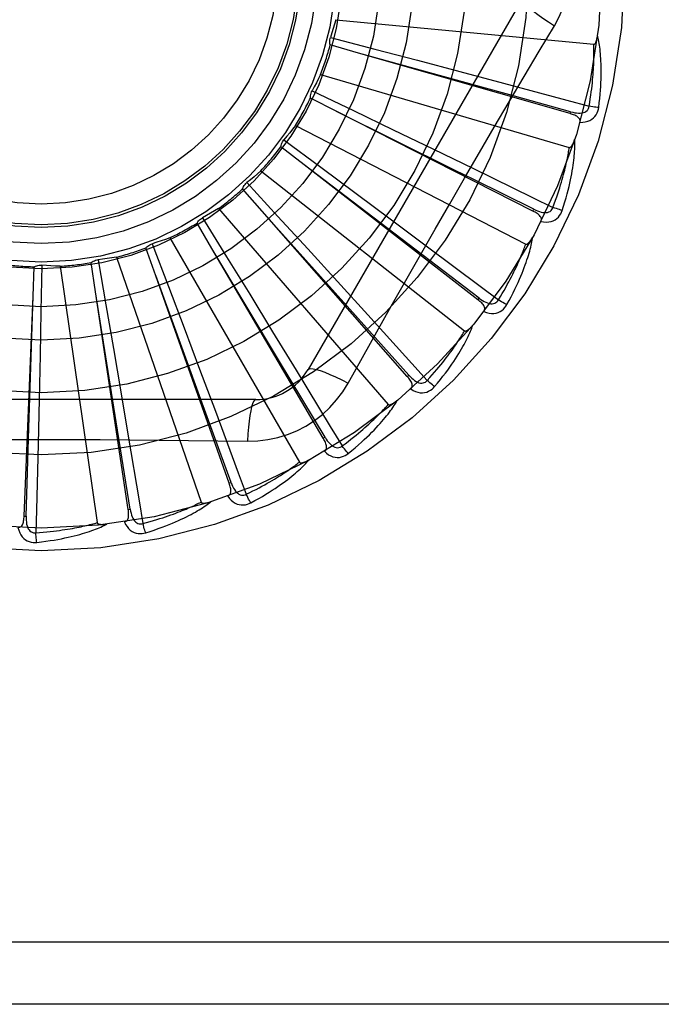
# Model space of a CAD drawing. Header units: inches. Extents: x 0 to 176, y 0 to 114.
# Tile 30 of 102: x 41.002 to 41.312, y 30.365 to 30.839. Entities that reach past the tile are written whole.
import ezdxf

# ---------------------------------------------------------------- set-up
doc = ezdxf.new("R2010")
doc.units = ezdxf.units.IN
doc.header["$LTSCALE"] = 9.6962962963
doc.header["$MEASUREMENT"] = 0
doc.linetypes.add('HIDDEN', pattern=[0.2, 0.1, -0.1])
doc.layers.add('DOOR_ASSEMBLY', color=7, linetype='CONTINUOUS')

msp = doc.modelspace()

# ---------------------------------------------------------------- linework, layer by layer
at = {"layer": 'DOOR_ASSEMBLY', "color": 8, "linetype": 'HIDDEN'}
for p, q in [((41.2449182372, 30.8499252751), (41.1414762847, 30.6707585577)), ((41.1548352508, 30.8394614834), (41.2792381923, 30.8275824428)), ((41.1522815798, 30.8309413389), (41.1736467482, 30.8253222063)), ((41.165839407, 30.8233236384), (41.1521358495, 30.827265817)), ((41.1736467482, 30.8253222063), (41.1942340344, 30.8198796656)), ((41.2678385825, 30.7941381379), (41.165839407, 30.8233236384)), ((41.1942340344, 30.8198796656), (41.2147253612, 30.8144371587)), ((41.1475278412, 30.8130290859), (41.2674345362, 30.7778213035)), ((41.2147253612, 30.8144371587), (41.2357430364, 30.8088262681)), ((41.1552790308, 30.7951003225), (41.1425691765, 30.8015646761)), ((41.1434078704, 30.8051461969), (41.1633235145, 30.7955852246)), ((41.2499115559, 30.7471387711), (41.1552790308, 30.7951003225)), ((41.1633235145, 30.7955852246), (41.1825087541, 30.7863448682)), ((41.2678387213, 30.7941380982), (41.2681024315, 30.7950607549)), ((41.1353501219, 30.7884572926), (41.2464268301, 30.7311932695)), ((41.1825087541, 30.7863448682), (41.2015997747, 30.7771227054)), ((41.1395681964, 30.7693856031), (41.1283114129, 30.7781384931)), ((41.1298127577, 30.7814965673), (41.1475590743, 30.7683393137)), ((41.2015997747, 30.7771227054), (41.221175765, 30.7676355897)), ((41.1564590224, 30.7565569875), (41.1395221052, 30.7694206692)), ((41.2234138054, 30.7043814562), (41.1395681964, 30.7693856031)), ((41.1475590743, 30.7683393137), (41.1646488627, 30.7556351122)), ((41.1187422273, 30.7666341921), (41.2169743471, 30.6893835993)), ((41.1119876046, 30.7608472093), (41.1269231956, 30.7445692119)), ((41.1192747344, 30.7471088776), (41.1098778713, 30.7578339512)), ((41.2240016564, 30.7051399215), (41.1564590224, 30.7565569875)), ((41.1646488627, 30.7556351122), (41.1816495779, 30.7429666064)), ((41.0905766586, 30.7439444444), (41.1021617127, 30.7251340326)), ((41.0983044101, 30.7483485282), (41.1801415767, 30.6539034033)), ((41.161615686, 30.6998375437), (41.1192361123, 30.7471520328)), ((41.1893030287, 30.6674115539), (41.1192747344, 30.7471088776)), ((41.1269231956, 30.7445692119), (41.1412998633, 30.7288603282)), ((41.2499116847, 30.7471387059), (41.2503452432, 30.7479947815)), ((41.095132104, 30.729075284), (41.0879347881, 30.7413849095)), ((41.1816495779, 30.7429666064), (41.1990763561, 30.7299461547)), ((41.0747753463, 30.7342611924), (41.1372597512, 30.6260350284)), ((41.0663537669, 30.7313991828), (41.0741695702, 30.7107362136)), ((41.0490054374, 30.7248813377), (41.0898787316, 30.6067857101)), ((41.0680128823, 30.7159366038), (41.0632752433, 30.7293858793)), ((41.1277617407, 30.6746451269), (41.0951023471, 30.7291249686)), ((41.1488120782, 30.6375652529), (41.095132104, 30.729075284)), ((41.1021617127, 30.7251340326), (41.1133056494, 30.7069882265)), ((41.1412998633, 30.7288603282), (41.1555958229, 30.7132033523)), ((41.008837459, 30.7060493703), (41.0094377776, 30.7202960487)), ((41.0130440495, 30.7210209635), (41.0126203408, 30.6989332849)), ((41.0219260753, 30.7205479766), (41.0397109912, 30.596851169)), ((41.0388972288, 30.7081677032), (41.03679049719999, 30.7222705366)), ((41.0401944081, 30.7236648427), (41.043958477, 30.7018961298)), ((41.0897518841, 30.6563148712), (41.0679930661, 30.7159910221)), ((41.1034044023, 30.6159212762), (41.0680128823, 30.7159366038)), ((41.0741695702, 30.7107362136), (41.0816780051, 30.6908093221)), ((41.1555958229, 30.7132033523), (41.1702435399, 30.6971201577)), ((41.0045218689, 30.6000446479), (41.008837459, 30.7060493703)), ((41.0068600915, 30.6426188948), (41.0088392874, 30.7061072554)), ((41.0489598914, 30.6455092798), (41.0388880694, 30.7082248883)), ((41.0547211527, 30.6032618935), (41.0388972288, 30.7081677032)), ((41.1133056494, 30.7069882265), (41.1243801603, 30.6889086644)), ((41.043958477, 30.7018961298), (41.0475600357, 30.6809083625)), ((41.2234139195, 30.7043813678), (41.2240016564, 30.7051399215)), ((41.0126203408, 30.6989332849), (41.0121848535, 30.6776431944)), ((41.19002379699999, 30.6680450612), (41.161615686, 30.6998375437)), ((41.0816780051, 30.6908093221), (41.08913080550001, 30.6709606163)), ((41.1243801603, 30.6889086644), (41.1357194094, 30.6703440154)), ((41.0121848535, 30.6776431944), (41.01172677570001, 30.6564463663)), ((41.0475600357, 30.6809083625), (41.051121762, 30.6600078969)), ((41.1496397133, 30.6380509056), (41.1277617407, 30.6746451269)), ((41.1608065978, 30.6641978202), (41.1677096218, 30.6765730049)), ((41.08913080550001, 30.6709606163), (41.0967517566, 30.6505854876)), ((41.1893031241, 30.6674114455), (41.19002379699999, 30.6680450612)), ((41.051121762, 30.6600078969), (41.0547489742, 30.6385586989)), ((41.1162172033, 30.6561752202), (40.9093332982, 30.6561752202)), ((41.01172677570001, 30.6564463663), (41.011229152, 30.6346983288)), ((41.1043089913, 30.6162415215), (41.0897518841, 30.6563148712)), ((41.0556700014, 30.603405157), (41.0489598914, 30.6455092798)), ((41.0054806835, 30.6000057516), (41.0068600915, 30.6426188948)), ((41.1488121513, 30.6375651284), (41.1496397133, 30.6380509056)), ((41.1034044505, 30.6159211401), (41.1043089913, 30.6162415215)), ((41.0547211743, 30.6032617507), (41.0556700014, 30.603405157)), ((41.0045218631, 30.6000445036), (41.0054806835, 30.6000057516)), ((41.4962752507, 30.3945086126), (40.4042752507, 30.3945086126)), ((41.4962752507, 30.3645086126), (40.4342752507, 30.3645086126))]:
    msp.add_line(p, q, dxfattribs=at)
for points in [[(41.2602651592, 30.8364651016), (41.2626085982, 30.8408232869), (41.264540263, 30.8453448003), (41.2660546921, 30.8500210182), (41.2671423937, 30.8548014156), (41.2677968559, 30.859634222), (41.2680169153, 30.8645086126)], [(41.2449180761, 30.8499249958), (41.2448550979, 30.8493569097), (41.2451849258, 30.8485725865), (41.2458886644, 30.8476020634), (41.2469533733, 30.8464505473), (41.248380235, 30.8451182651), (41.2501595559, 30.8436222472), (41.2522676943, 30.8419834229), (41.2546782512, 30.8402256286), (41.2573705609, 30.8383678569), (41.2602668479, 30.8364640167)], [(41.1548352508, 30.8394614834), (41.1542441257, 30.8373133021), (41.1536214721, 30.8351772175), (41.1529672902, 30.8330532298), (41.1522815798, 30.8309413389)], [(41.2385183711, 30.7998431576), (41.2529739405, 30.824255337), (41.2602651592, 30.8364651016)], [(41.1521358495, 30.827265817), (41.1520145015, 30.8278751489), (41.1519519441, 30.8284905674), (41.1519485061, 30.8291180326), (41.152002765, 30.8297422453), (41.152113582, 30.8303479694), (41.1522815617, 30.8309412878)], [(41.2792381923, 30.8275824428), (41.2794103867, 30.8275986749), (41.2795695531, 30.8276549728), (41.2797152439, 30.8277552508), (41.279848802, 30.827887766), (41.2799709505, 30.8280430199), (41.2800831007, 30.8282181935), (41.2801864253, 30.8284071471), (41.2802823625, 30.8286103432), (41.2803726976, 30.8288264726), (41.2804575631, 30.8290547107), (41.2805376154, 30.8292939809), (41.2806130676, 30.8295437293), (41.2806842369, 30.8298026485), (41.2807514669, 30.830071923), (41.280815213, 30.830351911), (41.2808754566, 30.8306437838), (41.2809325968, 30.8309486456), (41.2809858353, 30.8312670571), (41.2810344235, 30.8316000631), (41.2810786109, 30.8319473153)], [(41.2816371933, 30.7971163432), (41.2819077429, 30.7993287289), (41.2821375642, 30.801449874), (41.2823293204, 30.8034771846), (41.2824859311, 30.8054164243), (41.2826097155, 30.8072715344), (41.2827033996, 30.8090458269), (41.2827692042, 30.8107430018), (41.2828096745, 30.8123661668), (41.2828269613, 30.8139187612), (41.2828235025, 30.815403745), (41.2828014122, 30.8168243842), (41.2827630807, 30.8181834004), (41.2827112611, 30.8194839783), (41.2826464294, 30.8207281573), (41.2825697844, 30.821918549), (41.2824811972, 30.82305669), (41.2823803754, 30.8241444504), (41.282268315, 30.8251834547), (41.2821452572, 30.826175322), (41.2820127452, 30.8271219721), (41.2818718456, 30.8280252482), (41.2817239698, 30.8288870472), (41.2815710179, 30.8297091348), (41.2814123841, 30.8304937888), (41.2812477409, 30.831244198), (41.2810777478, 30.8319593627)], [(41.2770035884, 30.7977222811), (41.2773069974, 30.7995475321), (41.2775828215, 30.8013020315), (41.2778301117, 30.8029843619), (41.2780517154, 30.8045987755), (41.2782496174, 30.8061482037), (41.2784254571, 30.807635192), (41.2785810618, 30.8090624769), (41.2787178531, 30.810432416), (41.278837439, 30.8117475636), (41.2789410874, 30.8130100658), (41.2790302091, 30.8142222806), (41.2791059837, 30.8153861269), (41.2791697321, 30.8165036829), (41.2792224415, 30.8175768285), (41.2792653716, 30.8186075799), (41.2792990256, 30.819597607), (41.2793242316, 30.8205488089), (41.279341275, 30.8214625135), (41.2793505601, 30.8223402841), (41.2793525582, 30.823183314), (41.2793477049, 30.823992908), (41.2793365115, 30.8247702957), (41.2793194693, 30.8255167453), (41.2792970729, 30.8262334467), (41.2792700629, 30.8269222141), (41.2792381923, 30.8275824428)], [(41.2681024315, 30.7950607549), (41.2370047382, 30.8036766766), (41.2270156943, 30.8064477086), (41.1657835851, 30.8233390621)], [(41.1475278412, 30.8130290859), (41.1465408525, 30.8110315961), (41.1455251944, 30.8090519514), (41.144480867, 30.8070901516), (41.1434078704, 30.8051461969)], [(41.2357430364, 30.8088262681), (41.2663373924, 30.8005997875), (41.2770035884, 30.7977222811)], [(41.1425691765, 30.8015646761), (41.1425653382, 30.8021859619), (41.14262038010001, 30.802802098), (41.1427357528, 30.8034188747), (41.1429071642, 30.8040215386), (41.1431306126, 30.8045953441), (41.1434078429, 30.8051461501)], [(41.1677096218, 30.6765730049), (41.1816092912, 30.7012622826), (41.1886023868, 30.7136341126), (41.1956369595, 30.7260034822), (41.2026935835, 30.7383602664), (41.2097984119, 30.750699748), (41.2169303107, 30.7630249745), (41.2241043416, 30.7753196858), (41.231301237, 30.787601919), (41.2385183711, 30.7998431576)], [(41.268102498, 30.7950622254), (41.2691082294, 30.7948062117), (41.2700714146, 30.7946107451), (41.270995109, 30.79447813), (41.2718762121, 30.7944111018), (41.2727149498, 30.7944143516), (41.27350461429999, 30.7944900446), (41.2742427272, 30.7946383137), (41.2749132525, 30.7948668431), (41.2754988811, 30.7951817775), (41.2759970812, 30.7955780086), (41.2763991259, 30.7960549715), (41.2767033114, 30.7965868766), (41.2769050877, 30.7971446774), (41.2770046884, 30.7977264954)], [(41.2725562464, 30.7899464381), (41.273913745, 30.7899928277), (41.2751655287, 30.7901641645), (41.2763199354, 30.7904607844), (41.2773654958, 30.7908791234), (41.27830137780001, 30.7914168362), (41.2791229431, 30.7920632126), (41.2798286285, 30.7928167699), (41.2804183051, 30.7936429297), (41.2808841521, 30.7945182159), (41.2812400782, 30.795408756), (41.2814908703, 30.7962705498), (41.2816371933, 30.7971163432)], [(41.2816371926, 30.7971163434), (41.281019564, 30.7971680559), (41.2803163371, 30.7972420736), (41.2795515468, 30.7973360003), (41.2787345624, 30.7974487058), (41.2778750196, 30.7975790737), (41.2770036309, 30.7977225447)], [(41.2503452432, 30.7479947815), (41.2214400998, 30.7623402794), (41.2121559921, 30.7669516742), (41.1552271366, 30.7951260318)], [(41.272555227, 30.789943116), (41.2726385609, 30.7903976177), (41.2726339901, 30.7908292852), (41.2725367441, 30.7912403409), (41.2723611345, 30.7916241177), (41.272118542, 30.7919722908), (41.2718129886, 30.7922920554), (41.2714498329, 30.7925873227), (41.27103644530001, 30.7928596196), (41.2705800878, 30.7931108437), (41.2700864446, 30.7933437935), (41.2695629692, 30.7935614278), (41.26901161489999, 30.7937651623), (41.2684373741, 30.7939576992), (41.2678385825, 30.7941381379)], [(41.1353501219, 30.7884572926), (41.1340029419, 30.7866826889), (41.1326309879, 30.7849310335), (41.1312342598, 30.7832023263), (41.1298127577, 30.7814965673)], [(41.2640244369, 30.7474517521), (41.2647087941, 30.7495729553), (41.2653358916, 30.7516122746), (41.2659078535, 30.7535666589), (41.2664286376, 30.7554412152), (41.2669012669, 30.7572393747), (41.26732904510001, 30.7589638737), (41.267714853, 30.7606179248), (41.2680617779, 30.762204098), (41.2683725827, 30.7637253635), (41.2686502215, 30.7651841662), (41.2688973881, 30.7665833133), (41.2691169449, 30.7679250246), (41.2693121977, 30.7692119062), (41.26948400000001, 30.7704458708), (41.2696340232, 30.7716292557), (41.2697624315, 30.7727635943), (41.2698692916, 30.7738507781), (41.2699558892, 30.7748922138), (41.2700227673, 30.7758894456), (41.2700718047, 30.7768440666), (41.2701043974, 30.7777576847), (41.2701222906, 30.7786318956), (41.2701276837, 30.7794680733), (41.2701204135, 30.7802685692), (41.2701007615, 30.7810365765), (41.2700691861, 30.7817709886)], [(41.1283114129, 30.7781384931), (41.1284252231, 30.7787492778), (41.1285958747, 30.7793438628), (41.1288258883, 30.7799276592), (41.1291082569, 30.7804869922), (41.1294362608, 30.7810081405), (41.1298127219, 30.7814965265)], [(41.2595892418, 30.7489236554), (41.2602325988, 30.7506585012), (41.2608354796, 30.7523290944), (41.261396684, 30.753934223), (41.2619198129, 30.7554775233), (41.2624073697, 30.7569614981), (41.2628614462, 30.7583883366), (41.2632843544, 30.7597603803), (41.2636779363, 30.7610796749), (41.2640442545, 30.7623484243), (41.2643849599, 30.7635684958), (41.2647018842, 30.764741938), (41.2649965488, 30.7658704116), (41.2652706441, 30.7669557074), (41.2655254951, 30.7679994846), (41.2657627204, 30.7690034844), (41.2659831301, 30.7699692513), (41.2661878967, 30.7708984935), (41.2663775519, 30.7717924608), (41.2665527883, 30.7726526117), (41.26671429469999, 30.7734800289), (41.2668627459, 30.7742759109), (41.2669988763, 30.7750413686), (41.2671234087, 30.7757775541), (41.2672370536, 30.7764855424), (41.2673408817, 30.7771669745), (41.2674345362, 30.7778213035)], [(41.2674345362, 30.7778213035), (41.2676066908, 30.7778046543), (41.2677736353, 30.7778298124), (41.267935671, 30.777900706), (41.2680918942, 30.7780055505), (41.2682412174, 30.778134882), (41.2683844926, 30.7782856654), (41.2685217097, 30.77845165), (41.2686543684, 30.7786330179), (41.2687839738, 30.7788281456), (41.2689104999, 30.7790361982), (41.2690343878, 30.7792559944), (41.2691557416, 30.7794869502), (41.2692746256, 30.7797277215), (41.2693916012, 30.7799794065), (41.2695071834, 30.7802422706), (41.2696215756, 30.7805174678), (41.2697370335, 30.7808110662), (41.2698479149, 30.7811085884), (41.269948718, 30.7813960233), (41.2700412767, 30.7816780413)], [(41.221175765, 30.7676355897), (41.2496603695, 30.7537677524), (41.2595892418, 30.7489236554)], [(41.1187422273, 30.7666341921), (41.1170835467, 30.7651466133), (41.1154048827, 30.7636862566), (41.1137062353, 30.7622531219), (41.1119876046, 30.7608472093)], [(41.1098778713, 30.7578339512), (41.1101052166, 30.7584121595), (41.1103853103, 30.7589637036), (41.1107216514, 30.7594934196), (41.1111047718, 30.7599892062), (41.1115254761, 30.7604388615), (41.1119875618, 30.760847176)], [(41.2503455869, 30.7479962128), (41.2512846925, 30.7475544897), (41.2521934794, 30.7471802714), (41.2530753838, 30.7468752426), (41.2539278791, 30.7466426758), (41.2547520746, 30.7464871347), (41.2555417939, 30.7464120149), (41.2562946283, 30.7464179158), (41.2569962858, 30.7465154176), (41.257630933, 30.7467138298), (41.2581951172, 30.7470086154), (41.2586801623, 30.7474008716), (41.2590795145, 30.7478655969), (41.2593832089, 30.7483751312), (41.2595911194, 30.7489275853)], [(41.2640244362, 30.7474517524), (41.2634277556, 30.7476194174), (41.2627512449, 30.7478251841), (41.2620180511, 30.7480621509), (41.2612371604, 30.748327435), (41.2604178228, 30.7486181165), (41.2595893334, 30.7489239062)], [(41.0879347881, 30.7413849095), (41.0882674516, 30.7419096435), (41.088646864, 30.7423982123), (41.0890773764, 30.7428547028), (41.0895474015, 30.7432690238), (41.090045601, 30.7436309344), (41.0905766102, 30.7439444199)], [(41.0983044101, 30.7483485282), (41.0963941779, 30.7472017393), (41.0944694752, 30.7460854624), (41.0925303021, 30.7449996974), (41.0905766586, 30.7439444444)], [(41.2537490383, 30.7421268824), (41.2539168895, 30.742557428), (41.2539940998, 30.7429821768), (41.2539764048, 30.743404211), (41.25387659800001, 30.7438142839), (41.2537042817, 30.744202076), (41.2534647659, 30.7445738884), (41.2531640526, 30.7449325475), (41.252809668, 30.7452781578), (41.252409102, 30.7456112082), (41.2519684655, 30.7459333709), (41.2514956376, 30.7462461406), (41.250992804, 30.7465505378), (41.2504653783, 30.7468482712), (41.2499115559, 30.7471387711)], [(41.2537506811, 30.742129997), (41.2550924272, 30.74191864), (41.2563540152, 30.7418499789), (41.257543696, 30.7419227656), (41.2586495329, 30.7421356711), (41.25967026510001, 30.7424865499), (41.2605993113, 30.7429657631), (41.2614348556, 30.7435721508), (41.2621702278, 30.7442717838), (41.2627933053, 30.7450430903), (41.2633113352, 30.7458501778), (41.2637206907, 30.7466489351), (41.2640244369, 30.7474517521)], [(41.0747753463, 30.7342611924), (41.0726826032, 30.7334966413), (41.0705814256, 30.7327647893), (41.0684718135, 30.7320656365), (41.0663537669, 30.7313991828)], [(41.2373308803, 30.702017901), (41.2384043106, 30.7039712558), (41.2394060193, 30.7058550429), (41.2403375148, 30.7076658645), (41.2412036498, 30.7094079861), (41.24200804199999, 30.7110842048), (41.2427544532, 30.7126965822), (41.2434463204, 30.7142477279), (41.2440871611, 30.7157395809), (41.2446802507, 30.717174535), (41.2452289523, 30.7185544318), (41.2457364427, 30.7198815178), (41.2462059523, 30.7211574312), (41.2466412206, 30.7223841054), (41.2470434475, 30.7235632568), (41.2474147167, 30.7246968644), (41.2477554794, 30.7257864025), (41.2480661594, 30.7268337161), (41.248348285, 30.727839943), (41.2486026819, 30.7288064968), (41.2488314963, 30.7297345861), (41.2490364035, 30.7306255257), (41.2492194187, 30.7314805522), (41.2493829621, 30.7323005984), (41.2495273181, 30.7330880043), (41.2496533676, 30.7338458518), (41.2497613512, 30.7345729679)], [(41.2464268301, 30.7311932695), (41.2465927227, 30.7311443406), (41.2467614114, 30.7311374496), (41.2469339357, 30.7311763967), (41.2471071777, 30.731249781), (41.2472782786, 30.7313485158), (41.2474475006, 30.7314694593), (41.2476136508, 30.7316064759), (41.2477782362, 30.7317594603), (41.2479424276, 30.7319265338), (41.2481060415, 30.7321068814), (41.2482692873, 30.7322992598), (41.2484321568, 30.7325030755), (41.2485944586, 30.7327169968), (41.248756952, 30.7329419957), (41.2489201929, 30.7331782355), (41.2490845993, 30.7334268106), (41.2492508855, 30.7336884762), (41.2494187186, 30.7339644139), (41.2495879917, 30.7342562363), (41.2497587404, 30.7345634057)], [(41.0632752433, 30.7293858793), (41.0637012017, 30.7298381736), (41.0641662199, 30.7302461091), (41.0646753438, 30.7306128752), (41.0652152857, 30.7309307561), (41.0657729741, 30.7311918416), (41.0663537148, 30.7313991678)], [(41.1990763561, 30.7299461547), (41.2244217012, 30.7109381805), (41.2332543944, 30.7043025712)], [(41.2332543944, 30.7043025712), (41.2342144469, 30.70588431), (41.23512259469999, 30.7074106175), (41.23597743, 30.7088805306), (41.2367831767, 30.7102969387), (41.2375427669, 30.7116618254), (41.2382586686, 30.7129769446), (41.2389335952, 30.7142441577), (41.2395697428, 30.7154651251), (41.2401695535, 30.7166416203), (41.240735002, 30.7177751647), (41.2412682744, 30.7188674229), (41.2417711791, 30.7199197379), (41.2422457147, 30.7209335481), (41.2426934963, 30.721910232), (41.2431164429, 30.7228511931), (41.2435156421, 30.7237577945), (41.2438925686, 30.7246314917), (41.2442479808, 30.7254734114), (41.2445828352, 30.7262848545), (41.2448980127, 30.7270667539), (41.2451944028, 30.7278201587), (41.245472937, 30.7285460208), (41.2457345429, 30.7292453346), (41.2459801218, 30.7299190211), (41.2462110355, 30.7305684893), (41.2464268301, 30.7311932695)], [(41.0490054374, 30.7248813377), (41.0468058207, 30.7245266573), (41.0446041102, 30.7242056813), (41.042400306, 30.7239184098), (41.0401944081, 30.7236648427)], [(41.0094377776, 30.7202960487), (41.0100013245, 30.7205576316), (41.0105846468, 30.7207635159), (41.0111936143, 30.7209147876), (41.0118130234, 30.7210092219), (41.0124277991, 30.7210443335), (41.0130439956, 30.721020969)], [(41.0219260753, 30.7205479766), (41.0196990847, 30.7206159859), (41.0174764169, 30.7207174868), (41.0152580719, 30.7208524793), (41.0130440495, 30.7210209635)], [(41.03679049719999, 30.7222705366), (41.03729435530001, 30.7226340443), (41.0378281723, 30.7229466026), (41.0383975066, 30.7232103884), (41.0389878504, 30.7234203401), (41.0395848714, 30.7235711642), (41.0401943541, 30.7236648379)], [(41.2262331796, 30.6987333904), (41.2264796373, 30.6991247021), (41.2266359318, 30.6995273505), (41.2266984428, 30.699945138), (41.2266780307, 30.7003666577), (41.2265822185, 30.700780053), (41.226417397, 30.7011904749), (41.2261899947, 30.7015995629), (41.2259074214, 30.7020059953), (41.2255771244, 30.7024088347), (41.2252054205, 30.7028085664), (41.2248003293, 30.7032051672), (41.2243641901, 30.7035992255), (41.223902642, 30.7039913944), (41.2234138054, 30.7043814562)], [(41.2240022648, 30.7051412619), (41.2248408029, 30.7045297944), (41.22566234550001, 30.7039903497), (41.2264705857, 30.7035239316), (41.2272636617, 30.7031342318), (41.2280435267, 30.7028255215), (41.2288047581, 30.7026023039), (41.2295451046, 30.7024656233), (41.2302525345, 30.7024285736), (41.2309132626, 30.7025032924), (41.2315230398, 30.7026859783), (41.2320735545, 30.7029793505), (41.2325536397, 30.7033600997), (41.232948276, 30.7038029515), (41.2332569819, 30.7043060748)], [(41.2262356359, 30.698736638), (41.2275131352, 30.6982751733), (41.2287389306, 30.6979689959), (41.2299208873, 30.6978153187), (41.2310470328, 30.6978150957), (41.2321157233, 30.6979664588), (41.2331186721, 30.6982611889), (41.2340538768, 30.6986984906), (41.2349083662, 30.6992463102), (41.2356661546, 30.69988576), (41.2363275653, 30.7005802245), (41.236880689, 30.7012870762), (41.2373308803, 30.702017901)], [(41.2373308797, 30.7020179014), (41.2367767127, 30.7022954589), (41.236151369, 30.7026255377), (41.2354762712, 30.7029969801), (41.2347596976, 30.7034052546), (41.2340101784, 30.7038457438), (41.2332545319, 30.7043028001)], [(41.1702435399, 30.6971201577), (41.1915335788, 30.6736590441), (41.1989508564, 30.6654717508)], [(41.2025212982, 30.6624568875), (41.203945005, 30.6641717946), (41.2052851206, 30.6658319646), (41.206542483, 30.6674337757), (41.2077226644, 30.6689804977), (41.2088297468, 30.6704741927), (41.2098678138, 30.6719161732), (41.2108407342, 30.6733083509), (41.2117523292, 30.6746519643), (41.2126062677, 30.6759487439), (41.2134062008, 30.6771998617), (41.2141556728, 30.6784069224), (41.214858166, 30.6795709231), (41.215517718, 30.6806930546), (41.2161358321, 30.6817747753), (41.2167149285, 30.6828176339), (41.2172557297, 30.6838229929), (41.2177590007, 30.6847925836), (41.2182264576, 30.685727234), (41.2186591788, 30.686628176), (41.21905950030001, 30.6874961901), (41.2194293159, 30.6883322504), (41.2197708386, 30.6891371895), (41.2200866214, 30.6899114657), (41.2203773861, 30.6906573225), (41.2206445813, 30.6913776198), (41.2208882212, 30.6920711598)], [(41.2169743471, 30.6893835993), (41.2171279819, 30.6893041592), (41.2172923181, 30.6892654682), (41.2174690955, 30.689271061), (41.2176530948, 30.689310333), (41.2178397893, 30.6893749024), (41.218028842, 30.6894616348), (41.2182179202, 30.6895647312), (41.2184084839, 30.689683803), (41.21860132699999, 30.6898167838), (41.2187961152, 30.6899629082), (41.2189928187, 30.6901209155), (41.2191913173, 30.6902902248), (41.219391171, 30.6904695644), (41.2195933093, 30.6906597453), (41.2197983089, 30.6908608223), (41.2200067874, 30.6910737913), (41.2202231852, 30.6913035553), (41.2204366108, 30.6915384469), (41.2206364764, 30.6917671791), (41.2208263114, 30.6919935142)], [(41.1989508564, 30.6654717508), (41.2001929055, 30.6668432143), (41.2013734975, 30.6681700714), (41.2024910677, 30.6694516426), (41.2035503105, 30.6706899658), (41.2045544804, 30.6718864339), (41.2055063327, 30.6730423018), (41.2064088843, 30.6741588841), (41.2072646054, 30.6752373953), (41.20807622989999, 30.6762791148), (41.2088459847, 30.6772851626), (41.2095763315, 30.6782567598), (41.2102692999, 30.6791948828), (41.2109271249, 30.6801005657), (41.2115516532, 30.6809748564), (41.2121450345, 30.6818187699), (41.2127085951, 30.6826334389), (41.2132440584, 30.6834200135), (41.2137523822, 30.6841794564), (41.2142347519, 30.6849128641), (41.2146922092, 30.6856209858), (41.2151258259, 30.6863046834), (41.215536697, 30.6869647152), (41.2159259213, 30.6876018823), (41.2162945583, 30.6882169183), (41.2166442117, 30.688810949), (41.2169743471, 30.6893835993)], [(41.1357194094, 30.6703440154), (41.1521846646, 30.6432777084), (41.1579184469, 30.6338346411)], [(41.1414762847, 30.6707585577), (41.1419367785, 30.671097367), (41.1427810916, 30.6712039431), (41.143973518, 30.6710797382), (41.1455030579, 30.6707334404), (41.1473702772, 30.6701638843), (41.1495555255, 30.6693709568), (41.152028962, 30.6683646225), (41.1547564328, 30.6671559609), (41.15771079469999, 30.6657535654), (41.1608065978, 30.6641978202)], [(41.1900246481, 30.6680462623), (41.1907323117, 30.6672871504), (41.1914369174, 30.6666019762), (41.1921422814, 30.6659910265), (41.1928472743, 30.6654582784), (41.1935546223, 30.6650075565), (41.1942598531, 30.6646443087), (41.1949609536, 30.6643699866), (41.1956485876, 30.6641997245), (41.1963115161, 30.6641480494), (41.1969448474, 30.6642120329), (41.1975409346, 30.6643959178), (41.1980844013, 30.6646789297), (41.1985557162, 30.6650390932), (41.1989540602, 30.6654747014)], [(41.1122338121, 30.6361543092), (41.1171680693, 30.6363044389), (41.1220354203, 30.6368886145), (41.1268208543, 30.6379043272), (41.1314912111, 30.6393427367), (41.1360223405, 30.6411963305), (41.1403716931, 30.6434491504), (41.1445001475, 30.6460870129), (41.1483768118, 30.6490838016), (41.15196829, 30.6524106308), (41.1552524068, 30.6560520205), (41.1582014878, 30.6599852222), (41.1608065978, 30.6641978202)], [(41.1910030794, 30.6613326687), (41.1913188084, 30.6616698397), (41.1915482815, 30.6620353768), (41.1916886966, 30.6624337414), (41.1917484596, 30.6628515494), (41.1917326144, 30.6632756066), (41.1916484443, 30.6637098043), (41.1915025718, 30.6641545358), (41.1913020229, 30.6646071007), (41.1910539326, 30.6650651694), (41.1907645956, 30.6655280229), (41.1904418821, 30.6659941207), (41.1900882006, 30.6664635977), (41.1897092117, 30.6669360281), (41.1893030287, 30.6674115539)], [(41.2025212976, 30.662456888), (41.2020296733, 30.6628343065), (41.2014780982, 30.6632767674), (41.2008854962, 30.6637692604), (41.2002591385, 30.6643057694), (41.1996065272, 30.6648801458), (41.19895103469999, 30.6654719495)], [(41.1910055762, 30.66133471), (41.1921726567, 30.6606398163), (41.1933183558, 30.6601071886), (41.1944498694, 30.6597326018), (41.1955556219, 30.6595192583), (41.1966336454, 30.6594656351), (41.1976742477, 30.6595652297), (41.1986753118, 30.6598176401), (41.1996180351, 30.6601938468), (41.2004831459, 30.6606783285), (41.2012640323, 30.6612350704), (41.2019409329, 30.661824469), (41.2025212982, 30.6624568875)], [(41.1162168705, 30.6561752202), (41.1156934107, 30.6559457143), (41.1151790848, 30.6552679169), (41.1146904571, 30.6541732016), (41.1142255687, 30.6526753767), (41.1137852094, 30.6507735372), (41.1133792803, 30.6484845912), (41.1130140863, 30.6458394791), (41.1126970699, 30.6428729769), (41.1124343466, 30.6396124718), (41.1122337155, 30.6361522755)], [(41.1579184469, 30.6338346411), (41.1593976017, 30.6349462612), (41.1608079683, 30.6360257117), (41.1621478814, 30.6370726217), (41.1634223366, 30.6380881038), (41.1646347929, 30.6390729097), (41.1657881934, 30.6400277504), (41.1668857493, 30.6409533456), (41.167930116, 30.6418504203), (41.1689242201, 30.6427197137), (41.1698704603, 30.6435619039), (41.1707714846, 30.644377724), (41.1716294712, 30.6451677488), (41.17244681, 30.6459325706), (41.1732255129, 30.646672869), (41.1739678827, 30.6473892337), (41.1746754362, 30.648082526), (41.1753500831, 30.6487535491), (41.1759929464, 30.6494030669), (41.1766053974, 30.6500319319), (41.1771886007, 30.6506406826), (41.1777437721, 30.6512299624), (41.17827213, 30.6518003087), (41.1787749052, 30.6523523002), (41.1792532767, 30.6528864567), (41.1797090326, 30.6534035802), (41.1801415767, 30.6539034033)], [(41.1608537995, 30.6301985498), (41.1625763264, 30.631613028), (41.1642064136, 30.6329895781), (41.1657441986, 30.6343244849), (41.1671957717, 30.6356199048), (41.1685655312, 30.6368770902), (41.1698577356, 30.6380965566), (41.1710765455, 30.6392794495), (41.1722259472, 30.6404262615), (41.1733098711, 30.6415379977), (41.174332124, 30.6426151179), (41.1752964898, 30.6436585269), (41.1762065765, 30.6446685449), (41.1770665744, 30.6456455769), (41.1778782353, 30.6465907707), (41.1786442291, 30.6475051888), (41.1793655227, 30.6483900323), (41.1800431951, 30.6492468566), (41.1806790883, 30.6500761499), (41.181274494, 30.6508789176), (41.1818318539, 30.6516554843), (41.1823532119, 30.6524064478), (41.1828408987, 30.653132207), (41.1832975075, 30.6538327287), (41.1837241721, 30.6545100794), (41.1841228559, 30.6551667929), (41.1844933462, 30.6558016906)], [(41.1801415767, 30.6539034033), (41.180277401, 30.6537963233), (41.1804314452, 30.6537272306), (41.1806060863, 30.653699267), (41.1807941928, 30.6537030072), (41.1809897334, 30.6537310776), (41.1811917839, 30.6537804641), (41.1813969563, 30.6538459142), (41.1816066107, 30.6539267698), (41.18182113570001, 30.6540208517), (41.18204005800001, 30.6541274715), (41.1822631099, 30.6542453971), (41.1824900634, 30.6543740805), (41.1827202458, 30.6545123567), (41.1829547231, 30.6546608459), (41.1831940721, 30.6548194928), (41.1834390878, 30.6549891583), (41.1836904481, 30.6551700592), (41.1839490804, 30.6553640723), (41.18421628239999, 30.6555733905), (41.1844916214, 30.6557972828)], [(41.0967517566, 30.6505854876), (41.107797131, 30.620892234), (41.1116401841, 30.6105346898)], [(40.9274854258, 30.6363637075), (40.9558168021, 30.6366708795), (40.970027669, 30.6368005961), (40.9842571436, 30.6368931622), (40.9984867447, 30.6369603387), (41.0127254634, 30.6369771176), (41.0269653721, 30.6369633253), (41.0411999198, 30.636897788), (41.0554350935, 30.6368062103), (41.0696448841, 30.6366766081)], [(41.011229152, 30.6346983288), (41.0104474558, 30.6030269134), (41.0101657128, 30.5919829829)], [(41.0547489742, 30.6385586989), (41.059975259, 30.6073116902), (41.06178868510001, 30.5964140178)], [(41.0696448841, 30.6366766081), (41.0980142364, 30.6363638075), (41.1122338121, 30.6361543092)], [(41.1493304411, 30.63127402), (41.1497046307, 30.6315456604), (41.149999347, 30.631861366), (41.1502126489, 30.6322260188), (41.1503503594, 30.6326249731), (41.1504150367, 30.6330444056), (41.1504145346, 30.633486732), (41.150355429, 30.6339510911), (41.1502441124, 30.6344334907), (41.1500871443, 30.6349303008), (41.1498905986, 30.6354395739), (41.1496619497, 30.6359582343), (41.1494035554, 30.6364860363), (41.149120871, 30.6370215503), (41.1488120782, 30.6375652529)], [(41.1496407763, 30.6380519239), (41.1501919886, 30.6371726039), (41.1507541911, 30.6363664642), (41.1513311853, 30.6356330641), (41.1519226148, 30.6349765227), (41.1525318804, 30.6344000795), (41.1531556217, 30.6339099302), (41.1537921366, 30.6335078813), (41.1544351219, 30.6332105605), (41.1550762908, 30.6330343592), (41.1557102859, 30.6329773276), (41.1563304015, 30.6330450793), (41.1569176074, 30.6332201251), (41.1574485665, 30.633484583), (41.1579221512, 30.6338369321)], [(41.14933380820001, 30.6312760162), (41.1503482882, 30.6303728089), (41.1513724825, 30.6296329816), (41.1524126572, 30.6290510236), (41.1534580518, 30.6286322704), (41.1545064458, 30.6283755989), (41.1555470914, 30.6282764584), (41.1565778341, 30.6283348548), (41.1575747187, 30.6285258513), (41.15851588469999, 30.6288378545), (41.1593880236, 30.6292367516), (41.1601642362, 30.6296873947), (41.1608537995, 30.6301985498)], [(41.1608537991, 30.6301985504), (41.1604424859, 30.630662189), (41.1599846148, 30.6312010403), (41.1594959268, 30.631796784), (41.1589824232, 30.6324421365), (41.1584503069, 30.6331296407), (41.1579186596, 30.6338348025)], [(41.1116401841, 30.6105346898), (41.1133029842, 30.6113462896), (41.1148921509, 30.6121393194), (41.1164059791, 30.6129137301), (41.1178495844, 30.6136696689), (41.1192265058, 30.6144072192), (41.1205397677, 30.6151265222), (41.1217926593, 30.6158276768), (41.1229879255, 30.6165108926), (41.1241285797, 30.6171763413), (41.1252171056, 30.6178242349), (41.1262562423, 30.6184547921), (41.1272482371, 30.619068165), (41.128195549, 30.6196644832), (41.1291002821, 30.6202440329), (41.1299648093, 30.6208069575), (41.1307907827, 30.6213538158), (41.1315802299, 30.6218850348), (41.1323343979, 30.6224011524), (41.1330547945, 30.6229027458), (41.1337426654, 30.6233901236), (41.134399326, 30.6238636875), (41.1350260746, 30.6243237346), (41.1356242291, 30.6247705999), (41.1361950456, 30.6252045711), (41.1367404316, 30.6256260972), (41.1372597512, 30.6260350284)], [(41.1138343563, 30.6064087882), (41.1157934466, 30.6074717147), (41.1176545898, 30.6085148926), (41.1194172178, 30.6095346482), (41.1210877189, 30.6105319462), (41.122670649, 30.6115071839), (41.1241702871, 30.6124600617), (41.1255909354, 30.6133909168), (41.1269366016, 30.6142994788), (41.128211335, 30.6151859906), (41.1294189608, 30.6160501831), (41.1305633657, 30.6168922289), (41.1316481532, 30.6177117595), (41.1326775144, 30.6185083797), (41.1336533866, 30.6192828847), (41.1345785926, 30.6200358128), (41.1354543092, 30.6207681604), (41.1362818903, 30.6214812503), (41.1370632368, 30.6221752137), (41.1377998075, 30.6228507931), (41.1384940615, 30.6235078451), (41.1391481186, 30.62414657), (41.1397643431, 30.6247669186), (41.140345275, 30.6253683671), (41.1408924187, 30.6259527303), (41.1414081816, 30.6265221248), (41.1418921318, 30.6270754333)], [(41.1372597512, 30.6260350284), (41.137372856, 30.6259041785), (41.1375110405, 30.6258071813), (41.1376772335, 30.6257466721), (41.1378626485, 30.6257147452), (41.1380599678, 30.6257053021), (41.1382677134, 30.6257155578), (41.1384815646, 30.625740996), (41.1387027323, 30.6257807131), (41.1389311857, 30.6258324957), (41.1391663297, 30.6258957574), (41.1394076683, 30.625969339), (41.139654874, 30.6260527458), (41.1399070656, 30.6261449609), (41.1401654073, 30.6262463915), (41.1404304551, 30.6263568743), (41.1407031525, 30.6264771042), (41.1409845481, 30.6266073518), (41.1412748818, 30.6267487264), (41.1415748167, 30.6269025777), (41.1418841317, 30.6270684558)], [(41.1027230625, 30.6096458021), (41.1031416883, 30.6098415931), (41.1034906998, 30.6100957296), (41.1037691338, 30.6104133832), (41.1039798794, 30.6107790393), (41.1041227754, 30.6111786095), (41.1042060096, 30.6116129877), (41.1042358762, 30.6120800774), (41.1042178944, 30.6125747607), (41.1041578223, 30.6130922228), (41.1040612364, 30.6136294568), (41.10393487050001, 30.6141821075), (41.1037810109, 30.6147494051), (41.1036047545, 30.6153288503), (41.1034044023, 30.6159212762)], [(41.1043102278, 30.6162423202), (41.1046850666, 30.6152745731), (41.1050845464, 30.6143766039), (41.1055123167, 30.6135472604), (41.1059688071, 30.6127906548), (41.1064579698, 30.6121093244), (41.1069776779, 30.6115099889), (41.1075266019, 30.6109947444), (41.1081016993, 30.6105811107), (41.1086979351, 30.6102867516), (41.1093096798, 30.6101107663), (41.1099314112, 30.610059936), (41.1105411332, 30.610120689), (41.1111125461, 30.6102798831), (41.1116442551, 30.6105362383)], [(41.06178868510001, 30.5964140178), (41.0635750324, 30.5968962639), (41.0652855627, 30.5973742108), (41.0669185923, 30.5978481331), (41.0684791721, 30.598317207), (41.0699707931, 30.5987808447), (41.0713964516, 30.5992386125), (41.0727593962, 30.5996899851), (41.0740623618, 30.6001346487), (41.0753083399, 30.6005722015), (41.0764998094, 30.601002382), (41.0776395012, 30.6014248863), (41.078729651, 30.6018394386), (41.0797726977, 30.6022457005), (41.0807707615, 30.6026435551), (41.0817261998, 30.6030326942), (41.0826407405, 30.6034133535), (41.0835164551, 30.6037855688), (41.0843546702, 30.6041496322), (41.0851569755, 30.6045058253), (41.0859246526, 30.6048542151), (41.086659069, 30.6051949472), (41.0873615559, 30.6055280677), (41.0880334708, 30.6058536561), (41.0886761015, 30.6061717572), (41.089291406, 30.6064824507), (41.0898787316, 30.6067857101)], [(41.0631623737, 30.5919474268), (41.0652872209, 30.5926203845), (41.0673121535, 30.5932924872), (41.0692359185, 30.5939602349), (41.0710649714, 30.594623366), (41.0728038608, 30.5952814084), (41.0744567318, 30.5959332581), (41.0760278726, 30.596578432), (41.0775211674, 30.5972159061), (41.0789406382, 30.5978451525), (41.0802899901, 30.5984651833), (41.0815730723, 30.5990754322), (41.0827933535, 30.5996748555), (41.0839548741, 30.6002622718), (41.085059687, 30.6008380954), (41.0861106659, 30.6014023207), (41.0871091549, 30.6019557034), (41.0880567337, 30.6024992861), (41.0889552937, 30.6030328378), (41.0898064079, 30.6035568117), (41.0906124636, 30.6040706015), (41.0913755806, 30.6045740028), (41.0920980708, 30.6050665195), (41.0927823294, 30.605547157), (41.09343017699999, 30.6060174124), (41.094044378, 30.6064789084), (41.094624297, 30.6069306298)], [(41.0898787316, 30.6067857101), (41.0899650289, 30.6066358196), (41.0900823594, 30.6065144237), (41.0902340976, 30.6064235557), (41.0904101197, 30.6063571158), (41.090602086, 30.6063105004), (41.0908080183, 30.6062812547), (41.0910228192, 30.6062657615), (41.0912475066, 30.6062629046), (41.0914816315, 30.6062705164), (41.0917244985, 30.6062881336), (41.0919754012, 30.6063147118), (41.0922339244, 30.6063498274), (41.0924990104, 30.6063926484), (41.0927718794, 30.6064433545), (41.0930530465, 30.6065016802), (41.0933435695, 30.6065681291), (41.0936496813, 30.6066443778), (41.0939563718, 30.6067266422), (41.0942490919, 30.6068112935), (41.0945326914, 30.6068995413)], [(41.102726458, 30.6096469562), (41.1035516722, 30.6085680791), (41.1044173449, 30.6076477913), (41.105328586, 30.6068794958), (41.1062758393, 30.6062704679), (41.107256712, 30.6058200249), (41.1082597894, 30.6055257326), (41.1092829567, 30.6053880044), (41.1102979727, 30.6053868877), (41.1112811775, 30.6055151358), (41.1122130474, 30.6057417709), (41.1130605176, 30.6060373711), (41.1138343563, 30.6064087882)], [(41.113834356, 30.6064087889), (41.11351822, 30.6069418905), (41.1131706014, 30.6075576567), (41.1128034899, 30.6082351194), (41.1124213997, 30.6089659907), (41.1120290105, 30.6097417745), (41.1116404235, 30.610534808)], [(41.052864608, 30.5972288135), (41.0533126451, 30.5973418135), (41.0537033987, 30.5975252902), (41.0540369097, 30.5977845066), (41.0543130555, 30.5981036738), (41.0545289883, 30.59846898), (41.0546929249, 30.5988797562), (41.0548106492, 30.5993327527), (41.0548866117, 30.5998218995), (41.0549255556, 30.6003413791), (41.0549323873, 30.6008871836), (41.0549128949, 30.6014537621), (41.0548691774, 30.602039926), (41.0548057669, 30.6026422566), (41.0547211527, 30.6032618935)], [(41.0556713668, 30.6034057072), (41.0558562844, 30.6023845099), (41.0560786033, 30.6014271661), (41.0563416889, 30.6005318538), (41.0566467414, 30.5997025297), (41.0569981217, 30.5989409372), (41.057395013, 30.598254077), (41.0578365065, 30.5976442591), (41.0583229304, 30.5971292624), (41.0588526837, 30.5967273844), (41.059420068, 30.596438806), (41.0600209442, 30.5962712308), (41.0606311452, 30.5962154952), (41.0612223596, 30.5962636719), (41.0617929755, 30.5964147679)], [(41.0015564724, 30.5944718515), (41.0020181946, 30.5944980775), (41.00243684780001, 30.5946043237), (41.0028134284, 30.5947957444), (41.0031449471, 30.5950568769), (41.0034261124, 30.5953747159), (41.0036648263, 30.5957470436), (41.0038661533, 30.5961695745), (41.0040333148, 30.5966355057), (41.00416986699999, 30.5971382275), (41.0042798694, 30.5976728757), (41.004367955, 30.5982329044), (41.0044359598, 30.5988167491), (41.004487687, 30.5994201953), (41.0045218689, 30.6000446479)], [(41.0054821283, 30.6000060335), (41.0054704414, 30.5989682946), (41.0055075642, 30.5979861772), (41.0055964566, 30.5970572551), (41.0057390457, 30.5961851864), (41.0059399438, 30.5953708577), (41.0061996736, 30.5946212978), (41.0065177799, 30.5939389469), (41.0068979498, 30.5933412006), (41.0073420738, 30.5928463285), (41.0078445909, 30.5924555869), (41.0084028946, 30.5921773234), (41.0089915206, 30.5920071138), (41.0095811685, 30.5919425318), (41.0101700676, 30.5919829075)], [(41.0101657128, 30.5919829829), (41.0120110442, 30.5921184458), (41.013781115, 30.5922640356), (41.015474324, 30.5924203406), (41.0170954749, 30.592585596), (41.0186478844, 30.5927585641), (41.0201344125, 30.5929382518), (41.0215581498, 30.5931235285), (41.0229217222, 30.5933135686), (41.0242279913, 30.5935074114), (41.0254793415, 30.5937043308), (41.0266783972, 30.5939035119), (41.027827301, 30.5941042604), (41.0289283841, 30.5943057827), (41.0299837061, 30.5945075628), (41.0309955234, 30.5947088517), (41.0319655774, 30.5949095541), (41.0328959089, 30.5951093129), (41.0337878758, 30.5953081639), (41.0346430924, 30.5955060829), (41.0354628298, 30.595702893), (41.0362484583, 30.5958984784), (41.0370012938, 30.5960926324), (41.0377226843, 30.5962851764), (41.0384139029, 30.5964759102), (41.0390768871, 30.596664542), (41.0397109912, 30.596851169)], [(41.0397109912, 30.596851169), (41.0397673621, 30.5966876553), (41.0398595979, 30.5965462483), (41.0399913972, 30.5964283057), (41.0401516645, 30.5963297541), (41.0403313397, 30.5962476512), (41.0405280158, 30.5961799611), (41.0407360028, 30.5961240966), (41.0409560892, 30.5960787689), (41.0411874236, 30.5960419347), (41.0414292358, 30.5960132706), (41.0416806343, 30.5959918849), (41.0419411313, 30.5959774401), (41.0422095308, 30.5959693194), (41.04248706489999, 30.5959674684), (41.0427741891, 30.5959715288), (41.0430720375, 30.5959817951), (41.0433816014, 30.5959981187), (41.04370376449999, 30.59602147), (41.0440398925, 30.5960528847), (41.04438953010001, 30.5960920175)], [(41.0528680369, 30.5972292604), (41.0534741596, 30.5960137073), (41.0541500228, 30.5949462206), (41.05489939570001, 30.5940193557), (41.0557142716, 30.5932420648), (41.0565921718, 30.5926141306), (41.0575214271, 30.5921353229), (41.0585000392, 30.5918064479), (41.0594965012, 30.5916132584), (41.0604862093, 30.5915531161), (41.0614441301, 30.5915992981), (41.0623322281, 30.5917291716), (41.0631623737, 30.5919474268)], [(41.001560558, 30.5944717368), (41.0019256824, 30.5931634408), (41.0023873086, 30.5919873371), (41.002947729, 30.5909354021), (41.0036007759, 30.5900179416), (41.0043439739, 30.5892352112), (41.0051658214, 30.5885891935), (41.0060645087, 30.5880810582), (41.0070064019, 30.5877027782), (41.0079668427, 30.5874564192), (41.0089161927, 30.587320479), (41.0098128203, 30.5872799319), (41.0106692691, 30.5873371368)], [(41.0106692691, 30.5873371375), (41.0105739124, 30.5879495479), (41.0104800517, 30.5886504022), (41.0103910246, 30.5894157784), (41.0103079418, 30.5902363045), (41.0102319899, 30.5911023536), (41.010165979, 30.5919830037)], [(41.0106692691, 30.5873371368), (41.0128830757, 30.5875958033), (41.0149986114, 30.5878725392), (41.0170139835, 30.5881641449), (41.0189354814, 30.5884691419), (41.0207674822, 30.5887862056), (41.0225138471, 30.5891134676), (41.0241786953, 30.589449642), (41.025765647, 30.5897929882), (41.02727855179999, 30.5901422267), (41.0287208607, 30.5904956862), (41.0300962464, 30.5908520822), (41.031407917, 30.5912097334), (41.0326596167, 30.5915667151), (41.0338534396, 30.5919230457), (41.0349922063, 30.5922781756), (41.0360773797, 30.5926325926), (41.0371107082, 30.5929870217), (41.0380940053, 30.5933408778), (41.0390289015, 30.5936943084), (41.0399176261, 30.5940462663), (41.0407622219, 30.5943961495), (41.0415648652, 30.5947430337), (41.0423277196, 30.5950854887), (41.0430528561, 30.59542464), (41.0437432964, 30.5957615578), (41.0443982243, 30.5960953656)], [(41.0631623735, 30.5919474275), (41.0629528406, 30.5925307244), (41.0627280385, 30.5932011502), (41.0624957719, 30.5939358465), (41.0622589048, 30.5947258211), (41.0620204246, 30.5955618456), (41.0617889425, 30.5964140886)]]:
    msp.add_lwpolyline(points, dxfattribs=at)
for radius in [0.2812500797, 0.2702837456, 0.235, 0.205, 0.179592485, 0.1635, 0.1452498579, 0.1420000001, 0.133, 0.12525, 0.124, 0.1139999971]:
    msp.add_circle((41.0127752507, 30.8645086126), radius, dxfattribs=at)
for centre, radius, start, end in [((41.0127752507, 30.8645086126), 0.1442511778, 339.0916451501, 345.0378919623), ((41.0127752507, 30.8645086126), 0.1442511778, 328.182554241, 334.1288010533), ((41.0127752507, 30.8645086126), 0.1442511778, 317.2734633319, 323.2197101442), ((41.0127752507, 30.8645086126), 0.1442511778, 306.3643724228, 312.3106192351), ((41.0127752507, 30.8645086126), 0.1442511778, 295.4552815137, 301.401528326), ((41.0127752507, 30.8645086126), 0.1442511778, 284.5461906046, 290.4924374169), ((41.0127752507, 30.8645086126), 0.1442511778, 262.7280087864, 268.6742555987), ((41.0127752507, 30.8645086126), 0.1442511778, 273.6370996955, 279.5833465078), ((41.1162172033, 30.6853418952), 0.0291666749, 270, 329.9999999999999)]:
    msp.add_arc(centre, radius, start, end, dxfattribs=at)

doc.saveas('drawing.dxf')
